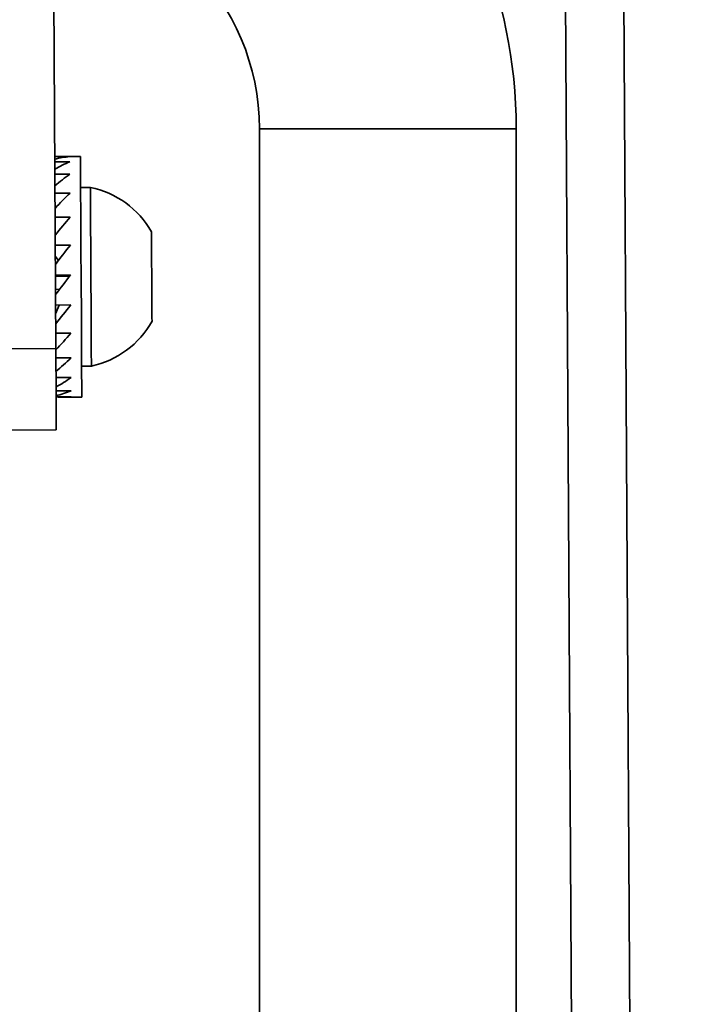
# Model space of a CAD drawing. Header units: millimetres. Extents: x 1 to 1119, y -1 to 863.
# Tile 24 of 211: x 93 to 102, y 428 to 441. Entities that reach past the tile are written whole.
import ezdxf

# ---------------------------------------------------------------- set-up
doc = ezdxf.new("R2010")
doc.units = ezdxf.units.MM

msp = doc.modelspace()

# ---------------------------------------------------------------- linework, layer by layer
at = {"color": 7, "linetype": 'Continuous', "lineweight": 35}
for p, q in [((101.4799, 268.1187), (100.4614, 445.9158)), ((101.2209, 445.9202), (102.2394, 268.1231)), ((93.8747, 436.5197), (93.8413, 442.351)), ((96.5165, 439.3686), (96.5165, 408.7019)), ((96.5165, 439.3686), (99.8499, 439.3686)), ((99.8499, 408.7019), (99.8499, 439.3686)), ((94.1938, 439.0097), (93.8605, 439.0078)), ((93.8605, 439.0061), (94.0564, 439.0073)), ((93.8609, 438.939), (94.0568, 438.9401)), ((93.8618, 438.778), (94.0577, 438.7791)), ((93.8632, 438.5333), (94.0591, 438.5344)), ((94.3228, 438.6083), (94.1961, 438.6076)), ((93.865, 438.2202), (94.0609, 438.2214)), ((93.8671, 437.8585), (94.063, 437.8597)), ((93.8679, 437.7157), (93.9084, 437.6606)), ((93.8834, 437.6277), (93.8684, 437.6276)), ((93.879, 437.622), (93.8684, 437.6219)), ((93.8693, 437.4709), (94.0652, 437.472)), ((93.9333, 437.4572), (93.8693, 437.4622)), ((94.0542, 437.4576), (93.8694, 437.4565)), ((93.8694, 437.4568), (93.9333, 437.4572)), ((93.8704, 437.2853), (93.9233, 437.2857)), ((93.8715, 437.0817), (94.0674, 437.0828)), ((93.9181, 437.082), (93.8722, 436.9682)), ((93.8721, 436.9827), (93.878, 436.9828)), ((93.8736, 436.7154), (94.0695, 436.7165)), ((92.9891, 436.5146), (93.8747, 436.5197)), ((93.8755, 436.3949), (94.0714, 436.396)), ((94.2094, 436.2878), (94.3361, 436.2885)), ((93.8769, 436.1405), (94.0728, 436.1416)), ((93.8779, 435.9681), (94.0738, 435.9692)), ((93.8784, 435.8885), (94.0743, 435.8897)), ((93.9793, 435.8843), (94.2117, 435.8856)), ((93.8808, 435.4614), (92.9952, 435.4563))]:
    msp.add_line(p, q, dxfattribs=at)
at = {"color": 7, "linetype": 'Continuous', "lineweight": 35, "flags": 128}
for points in [[(94.211, 436.0047), (94.2097, 436.2318), (94.2079, 436.5573), (94.2056, 436.955), (94.2031, 437.3925), (94.2005, 437.8346), (94.1982, 438.2453), (94.1962, 438.5914), (94.1948, 438.8448), (94.194, 438.985), (94.1938, 439.0097)], [(94.3361, 436.2885), (94.3359, 436.3184), (94.3351, 436.4647), (94.3336, 436.7176), (94.3317, 437.0496), (94.3296, 437.4249), (94.3274, 437.8027), (94.3255, 438.1421), (94.3239, 438.4064), (94.323, 438.5668), (94.3228, 438.6083)], [(95.1161, 438.0329), (95.1163, 437.9888), (95.1171, 437.8632), (95.1181, 437.6751), (95.1194, 437.4532), (95.1207, 437.2312), (95.1218, 437.043), (95.1225, 436.9172), (95.1227, 436.873), (95.1227, 436.873)], [(93.8808, 435.4614), (93.8807, 435.4817), (93.8803, 435.5419), (93.8798, 435.6397), (93.879, 435.7713), (93.8781, 435.9317), (93.8771, 436.1147), (93.8759, 436.3132), (93.8747, 436.5197)], [(94.2117, 435.8856), (94.2117, 435.8946), (94.211, 436.0047)]]:
    msp.add_lwpolyline(points, dxfattribs=at)
at = {"color": 7, "linetype": 'Continuous', "lineweight": 35}
for centre, radius, start, end in [((93.5165, 439.3686), 6.3333, 0, 90), ((93.5165, 439.3686), 3, 0, 90), ((94.0858, 437.447), 1.1852, 29.62414, 78.4649), ((94.0858, 437.447), 1.1852, 282.19153, 331.03229)]:
    msp.add_arc(centre, radius, start, end, dxfattribs=at)
for major_axis, ratio, start_param, end_param in [((0.1286, 1.5593), 0.7680462, 0.1144113, 0.2777381), ((0.6608, 1.5002), 0.6694876, 0.589031, 0.7523578), ((0.9073, 1.4909), 0.5269837, 0.8634946, 1.0268214), ((1.0454, 1.5139), 0.3871506, 1.0650083, 1.2283351), ((1.1305, 1.5413), 0.2554161, 1.2394248, 1.4027516), ((1.1789, 1.5612), 0.1299538, 1.4023453, 1.5656721), ((1.1959, 1.5689), 0.007788, 1.5606995, 1.7240263), ((1.1828, 1.563), 0.1141793, 4.4010561, 4.5643829), ((1.1386, 1.5444), 0.2390469, 4.2390189, 4.4023457), ((1.0587, 1.5175), 0.3698294, 4.0666615, 4.2299883), ((0.9292, 1.4928), 0.5086465, 3.8701477, 4.0334745), ((0.703, 1.4957), 0.6518647, 3.6100046, 3.7733314), ((0.2192, 1.5537), 0.7621184, 3.1687064, 3.3320332)]:
    msp.add_ellipse((94.0653, 437.4469), major_axis=major_axis, ratio=ratio, start_param=start_param, end_param=end_param, dxfattribs=at)

doc.saveas('drawing.dxf')
